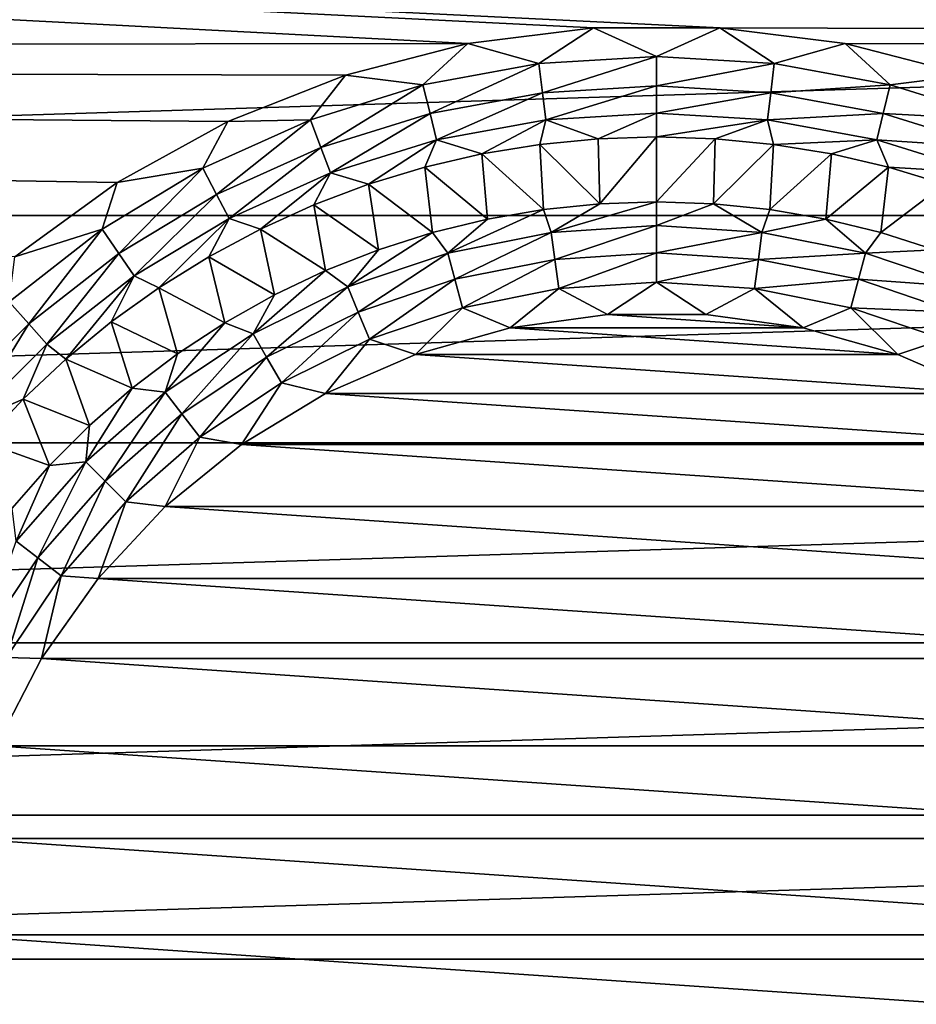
# Model space of a CAD drawing. Header units: millimetres. Extents: x -60 to 60, y -60 to 60.
# Tile 174 of 256: x -3.25 to 1.32, y -40.18 to -35.17. Entities that reach past the tile are written whole.
import ezdxf

# ---------------------------------------------------------------- set-up
doc = ezdxf.new("R2010")
doc.units = ezdxf.units.MM
doc.header["$LTSCALE"] = 81.481481
for name, color, linetype in [('3', 7, 'CONTINUOUS'), ('31', 7, 'CONTINUOUS'), ('323', 7, 'CONTINUOUS'), ('51', 7, 'CONTINUOUS'), ('55', 7, 'CONTINUOUS'), ('8', 7, 'CONTINUOUS')]:
    doc.layers.add(name, color=color, linetype=linetype)

msp = doc.modelspace()

# ---------------------------------------------------------------- linework, layer by layer
at = {"layer": '3', "color": 7, "linetype": 'Continuous', "true_color": 0xf5f5f5}
for points in [[(-44.4449, -33.0197, -3), (42.6245, -35.3383, -3), (0.3222, -35.2078, -3), (-44.4449, -33.0197, -3)], [(-0.9616, -35.2886, -3), (-44.4449, -33.0197, -3), (-0.3222, -35.2078, -3), (-0.9616, -35.2886, -3)], [(-0.3222, -35.2078, -3), (-44.4449, -33.0197, -3), (0.3222, -35.2078, -3), (-0.3222, -35.2078, -3)], [(-42.6245, -35.3383, -3), (-44.4449, -33.0197, -3), (-0.9616, -35.2886, -3), (-42.6245, -35.3383, -3)], [(42.6245, -35.3383, -3), (-44.4449, -33.0197, -3), (44.4449, -33.0197, -3), (42.6245, -35.3383, -3)], [(0.3222, -35.2078, -3), (42.6245, -35.3383, -3), (0.9616, -35.2886, -3), (0.3222, -35.2078, -3)], [(-1.5857, -35.4488, -3), (-42.6245, -35.3383, -3), (-0.9616, -35.2886, -3), (-1.5857, -35.4488, -3)], [(0.9616, -35.2886, -3), (42.6245, -35.3383, -3), (1.5857, -35.4488, -3), (0.9616, -35.2886, -3)], [(-3.2709, -36.3753, -3), (-42.6245, -35.3383, -3), (-2.7496, -35.9965, -3), (-3.2709, -36.3753, -3)], [(-2.7496, -35.9965, -3), (-42.6245, -35.3383, -3), (-2.1849, -35.6861, -3), (-2.7496, -35.9965, -3)], [(-2.1849, -35.6861, -3), (-42.6245, -35.3383, -3), (-1.5857, -35.4488, -3), (-2.1849, -35.6861, -3)]]:
    msp.add_3dface(points, dxfattribs=at)
at = {"layer": '31', "color": 7, "linetype": 'Continuous', "true_color": 0xf5f5f5}
for points in [[(-0.2986, -35.7731, -3.2343), (-0.289, -36.1046, -3.5657), (-0.5959, -35.8024, -3.2343), (-0.2986, -35.7731, -3.2343)], [(0, -35.7634, -3.2343), (-0.289, -36.1046, -3.5657), (-0.2986, -35.7731, -3.2343), (0, -35.7634, -3.2343)], [(0, -36.0947, -3.5657), (-0.289, -36.1046, -3.5657), (0, -35.7634, -3.2343), (0, -36.0947, -3.5657)], [(0.2986, -35.7731, -3.2343), (0, -36.0947, -3.5657), (0, -35.7634, -3.2343), (0.2986, -35.7731, -3.2343)], [(0.289, -36.1046, -3.5657), (0, -36.0947, -3.5657), (0.2986, -35.7731, -3.2343), (0.289, -36.1046, -3.5657)], [(0.5959, -35.8024, -3.2343), (0.289, -36.1046, -3.5657), (0.2986, -35.7731, -3.2343), (0.5959, -35.8024, -3.2343)], [(-0.5959, -35.8024, -3.2343), (-0.5766, -36.1342, -3.5657), (-0.8907, -35.8511, -3.2343), (-0.5959, -35.8024, -3.2343)], [(-0.289, -36.1046, -3.5657), (-0.5766, -36.1342, -3.5657), (-0.5959, -35.8024, -3.2343), (-0.289, -36.1046, -3.5657)], [(0.5766, -36.1342, -3.5657), (0.289, -36.1046, -3.5657), (0.5959, -35.8024, -3.2343), (0.5766, -36.1342, -3.5657)], [(0.8907, -35.8511, -3.2343), (0.5766, -36.1342, -3.5657), (0.5959, -35.8024, -3.2343), (0.8907, -35.8511, -3.2343)], [(-0.8907, -35.8511, -3.2343), (-0.8615, -36.1833, -3.5657), (-1.1817, -35.9189, -3.2343), (-0.8907, -35.8511, -3.2343)], [(-0.5766, -36.1342, -3.5657), (-0.8615, -36.1833, -3.5657), (-0.8907, -35.8511, -3.2343), (-0.5766, -36.1342, -3.5657)], [(0.8615, -36.1833, -3.5657), (0.5766, -36.1342, -3.5657), (0.8907, -35.8511, -3.2343), (0.8615, -36.1833, -3.5657)], [(1.1817, -35.9189, -3.2343), (0.8615, -36.1833, -3.5657), (0.8907, -35.8511, -3.2343), (1.1817, -35.9189, -3.2343)], [(-1.1817, -35.9189, -3.2343), (-1.1424, -36.2518, -3.5657), (-1.4676, -36.0057, -3.2343), (-1.1817, -35.9189, -3.2343)], [(-0.8615, -36.1833, -3.5657), (-1.1424, -36.2518, -3.5657), (-1.1817, -35.9189, -3.2343), (-0.8615, -36.1833, -3.5657)], [(1.1424, -36.2518, -3.5657), (0.8615, -36.1833, -3.5657), (1.1817, -35.9189, -3.2343), (1.1424, -36.2518, -3.5657)], [(1.4676, -36.0057, -3.2343), (1.1424, -36.2518, -3.5657), (1.1817, -35.9189, -3.2343), (1.4676, -36.0057, -3.2343)], [(-1.4676, -36.0057, -3.2343), (-1.418, -36.3392, -3.5657), (-1.7472, -36.1109, -3.2343), (-1.4676, -36.0057, -3.2343)], [(-1.1424, -36.2518, -3.5657), (-1.418, -36.3392, -3.5657), (-1.4676, -36.0057, -3.2343), (-1.1424, -36.2518, -3.5657)], [(1.418, -36.3392, -3.5657), (1.1424, -36.2518, -3.5657), (1.4676, -36.0057, -3.2343), (1.418, -36.3392, -3.5657)], [(-1.7472, -36.1109, -3.2343), (-1.687, -36.4453, -3.5657), (-2.0194, -36.2342, -3.2343), (-1.7472, -36.1109, -3.2343)], [(-1.418, -36.3392, -3.5657), (-1.687, -36.4453, -3.5657), (-1.7472, -36.1109, -3.2343), (-1.418, -36.3392, -3.5657)], [(-2.0194, -36.2342, -3.2343), (-1.9481, -36.5695, -3.5657), (-2.2828, -36.3751, -3.2343), (-2.0194, -36.2342, -3.2343)], [(-1.687, -36.4453, -3.5657), (-1.9481, -36.5695, -3.5657), (-2.0194, -36.2342, -3.2343), (-1.687, -36.4453, -3.5657)], [(-2.2828, -36.3751, -3.2343), (-2.2001, -36.7112, -3.5657), (-2.5366, -36.5328, -3.2343), (-2.2828, -36.3751, -3.2343)], [(-1.9481, -36.5695, -3.5657), (-2.2001, -36.7112, -3.5657), (-2.2828, -36.3751, -3.2343), (-1.9481, -36.5695, -3.5657)], [(-2.5366, -36.5328, -3.2343), (-2.4418, -36.8697, -3.5657), (-2.7794, -36.7068, -3.2343), (-2.5366, -36.5328, -3.2343)], [(-2.2001, -36.7112, -3.5657), (-2.4418, -36.8697, -3.5657), (-2.5366, -36.5328, -3.2343), (-2.2001, -36.7112, -3.5657)], [(-2.7794, -36.7068, -3.2343), (-2.6722, -37.0444, -3.5657), (-3.0104, -36.8964, -3.2343), (-2.7794, -36.7068, -3.2343)], [(-2.4418, -36.8697, -3.5657), (-2.6722, -37.0444, -3.5657), (-2.7794, -36.7068, -3.2343), (-2.4418, -36.8697, -3.5657)], [(-3.0104, -36.8964, -3.2343), (-2.8901, -37.2345, -3.5657), (-3.2284, -37.1006, -3.2343), (-3.0104, -36.8964, -3.2343)], [(-2.6722, -37.0444, -3.5657), (-2.8901, -37.2345, -3.5657), (-3.0104, -36.8964, -3.2343), (-2.6722, -37.0444, -3.5657)], [(-3.2284, -37.1006, -3.2343), (-3.0946, -37.4389, -3.5657), (-3.4327, -37.3187, -3.2343), (-3.2284, -37.1006, -3.2343)], [(-2.8901, -37.2345, -3.5657), (-3.0946, -37.4389, -3.5657), (-3.2284, -37.1006, -3.2343), (-2.8901, -37.2345, -3.5657)], [(-3.0946, -37.4389, -3.5657), (-3.2846, -37.6568, -3.5657), (-3.4327, -37.3187, -3.2343), (-3.0946, -37.4389, -3.5657)]]:
    msp.add_3dface(points, dxfattribs=at)
at = {"layer": '323', "color": 151, "linetype": 'Continuous', "true_color": 0x7dbfed}
for points in [[(21.7329, -34.8741, 27.0076), (-21.7329, -34.8741, 27.0076), (-19.644, -36.1654, 27.2325), (21.7329, -34.8741, 27.0076)], [(19.644, -36.1654, 27.2325), (21.7329, -34.8741, 27.0076), (-19.644, -36.1654, 27.2325), (19.644, -36.1654, 27.2325)], [(19.644, -36.1654, 27.2325), (-19.644, -36.1654, 27.2325), (-17.4812, -37.3228, 27.4341), (19.644, -36.1654, 27.2325)], [(17.4812, -37.3228, 27.4341), (19.644, -36.1654, 27.2325), (-17.4812, -37.3228, 27.4341), (17.4812, -37.3228, 27.4341)], [(17.4812, -37.3228, 27.4341), (-17.4812, -37.3228, 27.4341), (-15.2529, -38.3423, 27.6116), (17.4812, -37.3228, 27.4341)], [(15.2529, -38.3423, 27.6116), (17.4812, -37.3228, 27.4341), (-15.2529, -38.3423, 27.6116), (15.2529, -38.3423, 27.6116)], [(15.2529, -38.3423, 27.6116), (-15.2529, -38.3423, 27.6116), (-12.9678, -39.2204, 27.7646), (15.2529, -38.3423, 27.6116)], [(12.9678, -39.2204, 27.7646), (15.2529, -38.3423, 27.6116), (-12.9678, -39.2204, 27.7646), (12.9678, -39.2204, 27.7646)], [(12.9678, -39.2204, 27.7646), (-12.9678, -39.2204, 27.7646), (-10.6345, -39.9543, 27.8924), (12.9678, -39.2204, 27.7646)], [(10.6345, -39.9543, 27.8924), (12.9678, -39.2204, 27.7646), (-10.6345, -39.9543, 27.8924), (10.6345, -39.9543, 27.8924)], [(10.6345, -39.9543, 27.8924), (-10.6345, -39.9543, 27.8924), (-8.2617, -40.5414, 27.9946), (10.6345, -39.9543, 27.8924)], [(8.2617, -40.5414, 27.9946), (10.6345, -39.9543, 27.8924), (-8.2617, -40.5414, 27.9946), (8.2617, -40.5414, 27.9946)]]:
    msp.add_3dface(points, dxfattribs=at)
at = {"layer": '51', "color": 7, "linetype": 'Continuous', "true_color": 0xf5f5f5}
for points in [[(-0.5766, -36.1342, -3.5657), (-0.289, -36.1046, -3.5657), (-0.5369, -36.2509, -3.665), (-0.5766, -36.1342, -3.5657)], [(-0.289, -36.1046, -3.5657), (0, -36.0947, -3.5657), (-0.5369, -36.2509, -3.665), (-0.289, -36.1046, -3.5657)], [(0, -36.0947, -3.5657), (0, -36.2157, -3.665), (-0.5369, -36.2509, -3.665), (0, -36.0947, -3.5657)], [(0, -36.0947, -3.5657), (0.289, -36.1046, -3.5657), (0, -36.2157, -3.665), (0, -36.0947, -3.5657)], [(0.289, -36.1046, -3.5657), (0.5369, -36.2509, -3.665), (0, -36.2157, -3.665), (0.289, -36.1046, -3.5657)], [(0.289, -36.1046, -3.5657), (0.5766, -36.1342, -3.5657), (0.5369, -36.2509, -3.665), (0.289, -36.1046, -3.5657)], [(-0.8615, -36.1833, -3.5657), (-0.5766, -36.1342, -3.5657), (-1.0646, -36.3559, -3.665), (-0.8615, -36.1833, -3.5657)], [(-0.5766, -36.1342, -3.5657), (-0.5369, -36.2509, -3.665), (-1.0646, -36.3559, -3.665), (-0.5766, -36.1342, -3.5657)], [(0.5766, -36.1342, -3.5657), (0.8615, -36.1833, -3.5657), (0.5369, -36.2509, -3.665), (0.5766, -36.1342, -3.5657)], [(-1.1424, -36.2518, -3.5657), (-0.8615, -36.1833, -3.5657), (-1.0646, -36.3559, -3.665), (-1.1424, -36.2518, -3.5657)], [(0, -36.2157, -3.665), (-0.5188, -36.3881, -3.739), (-0.5369, -36.2509, -3.665), (0, -36.2157, -3.665)], [(0, -36.3541, -3.739), (-0.5188, -36.3881, -3.739), (0, -36.2157, -3.665), (0, -36.3541, -3.739)], [(0.5369, -36.2509, -3.665), (0, -36.3541, -3.739), (0, -36.2157, -3.665), (0.5369, -36.2509, -3.665)], [(0.8615, -36.1833, -3.5657), (1.0646, -36.3559, -3.665), (0.5369, -36.2509, -3.665), (0.8615, -36.1833, -3.5657)], [(0.8615, -36.1833, -3.5657), (1.1424, -36.2518, -3.5657), (1.0646, -36.3559, -3.665), (0.8615, -36.1833, -3.5657)], [(-1.418, -36.3392, -3.5657), (-1.1424, -36.2518, -3.5657), (-1.5741, -36.5288, -3.665), (-1.418, -36.3392, -3.5657)], [(-1.1424, -36.2518, -3.5657), (-1.0646, -36.3559, -3.665), (-1.5741, -36.5288, -3.665), (-1.1424, -36.2518, -3.5657)], [(-0.5369, -36.2509, -3.665), (-1.0288, -36.4896, -3.739), (-1.0646, -36.3559, -3.665), (-0.5369, -36.2509, -3.665)], [(-0.5188, -36.3881, -3.739), (-1.0288, -36.4896, -3.739), (-0.5369, -36.2509, -3.665), (-0.5188, -36.3881, -3.739)], [(0.5188, -36.3881, -3.739), (0, -36.3541, -3.739), (0.5369, -36.2509, -3.665), (0.5188, -36.3881, -3.739)], [(1.0646, -36.3559, -3.665), (0.5188, -36.3881, -3.739), (0.5369, -36.2509, -3.665), (1.0646, -36.3559, -3.665)], [(1.1424, -36.2518, -3.5657), (1.418, -36.3392, -3.5657), (1.0646, -36.3559, -3.665), (1.1424, -36.2518, -3.5657)], [(-1.687, -36.4453, -3.5657), (-1.418, -36.3392, -3.5657), (-1.5741, -36.5288, -3.665), (-1.687, -36.4453, -3.5657)], [(-1.0646, -36.3559, -3.665), (-1.5211, -36.6567, -3.739), (-1.5741, -36.5288, -3.665), (-1.0646, -36.3559, -3.665)], [(-1.0288, -36.4896, -3.739), (-1.5211, -36.6567, -3.739), (-1.0646, -36.3559, -3.665), (-1.0288, -36.4896, -3.739)], [(0, -36.3541, -3.739), (-0.4992, -36.5371, -3.7846), (-0.5188, -36.3881, -3.739), (0, -36.3541, -3.739)], [(0, -36.5043, -3.7846), (-0.4992, -36.5371, -3.7846), (0, -36.3541, -3.739), (0, -36.5043, -3.7846)], [(0.5188, -36.3881, -3.739), (0, -36.5043, -3.7846), (0, -36.3541, -3.739), (0.5188, -36.3881, -3.739)], [(1.0288, -36.4896, -3.739), (0.5188, -36.3881, -3.739), (1.0646, -36.3559, -3.665), (1.0288, -36.4896, -3.739)], [(1.5741, -36.5288, -3.665), (1.0288, -36.4896, -3.739), (1.0646, -36.3559, -3.665), (1.5741, -36.5288, -3.665)], [(1.418, -36.3392, -3.5657), (1.5741, -36.5288, -3.665), (1.0646, -36.3559, -3.665), (1.418, -36.3392, -3.5657)], [(-0.5188, -36.3881, -3.739), (-0.9899, -36.6347, -3.7846), (-1.0288, -36.4896, -3.739), (-0.5188, -36.3881, -3.739)], [(-0.4992, -36.5371, -3.7846), (-0.9899, -36.6347, -3.7846), (-0.5188, -36.3881, -3.739), (-0.4992, -36.5371, -3.7846)], [(0.4992, -36.5371, -3.7846), (0, -36.5043, -3.7846), (0.5188, -36.3881, -3.739), (0.4992, -36.5371, -3.7846)], [(1.0288, -36.4896, -3.739), (0.4992, -36.5371, -3.7846), (0.5188, -36.3881, -3.739), (1.0288, -36.4896, -3.739)], [(-1.687, -36.4453, -3.5657), (-1.5741, -36.5288, -3.665), (-2.0567, -36.7668, -3.665), (-1.687, -36.4453, -3.5657)], [(-1.9481, -36.5695, -3.5657), (-1.687, -36.4453, -3.5657), (-2.0567, -36.7668, -3.665), (-1.9481, -36.5695, -3.5657)], [(-1.5741, -36.5288, -3.665), (-1.9875, -36.8867, -3.739), (-2.0567, -36.7668, -3.665), (-1.5741, -36.5288, -3.665)], [(-1.5211, -36.6567, -3.739), (-1.9875, -36.8867, -3.739), (-1.5741, -36.5288, -3.665), (-1.5211, -36.6567, -3.739)], [(-1.0288, -36.4896, -3.739), (-1.4636, -36.7955, -3.7846), (-1.5211, -36.6567, -3.739), (-1.0288, -36.4896, -3.739)], [(-0.9899, -36.6347, -3.7846), (-1.4636, -36.7955, -3.7846), (-1.0288, -36.4896, -3.739), (-0.9899, -36.6347, -3.7846)], [(0, -36.5043, -3.7846), (-0.2504, -36.669, -3.8), (-0.4992, -36.5371, -3.7846), (0, -36.5043, -3.7846)], [(0.2504, -36.669, -3.8), (-0.2504, -36.669, -3.8), (0, -36.5043, -3.7846), (0.2504, -36.669, -3.8)], [(0.4992, -36.5371, -3.7846), (0.2504, -36.669, -3.8), (0, -36.5043, -3.7846), (0.4992, -36.5371, -3.7846)], [(0.9899, -36.6347, -3.7846), (0.4992, -36.5371, -3.7846), (1.0288, -36.4896, -3.739), (0.9899, -36.6347, -3.7846)], [(1.5211, -36.6567, -3.739), (0.9899, -36.6347, -3.7846), (1.0288, -36.4896, -3.739), (1.5211, -36.6567, -3.739)], [(1.5211, -36.6567, -3.739), (1.0288, -36.4896, -3.739), (1.5741, -36.5288, -3.665), (1.5211, -36.6567, -3.739)], [(-2.2001, -36.7112, -3.5657), (-1.9481, -36.5695, -3.5657), (-2.0567, -36.7668, -3.665), (-2.2001, -36.7112, -3.5657)], [(-0.4992, -36.5371, -3.7846), (-0.7464, -36.7372, -3.8), (-0.9899, -36.6347, -3.7846), (-0.4992, -36.5371, -3.7846)], [(-0.2504, -36.669, -3.8), (-0.7464, -36.7372, -3.8), (-0.4992, -36.5371, -3.7846), (-0.2504, -36.669, -3.8)], [(0.7464, -36.7372, -3.8), (0.2504, -36.669, -3.8), (0.4992, -36.5371, -3.7846), (0.7464, -36.7372, -3.8)], [(0.9899, -36.6347, -3.7846), (0.7464, -36.7372, -3.8), (0.4992, -36.5371, -3.7846), (0.9899, -36.6347, -3.7846)], [(-1.5211, -36.6567, -3.739), (-1.9124, -37.0168, -3.7846), (-1.9875, -36.8867, -3.739), (-1.5211, -36.6567, -3.739)], [(-1.4636, -36.7955, -3.7846), (-1.9124, -37.0168, -3.7846), (-1.5211, -36.6567, -3.739), (-1.4636, -36.7955, -3.7846)], [(-0.9899, -36.6347, -3.7846), (-1.2286, -36.8723, -3.8), (-1.4636, -36.7955, -3.7846), (-0.9899, -36.6347, -3.7846)], [(-0.7464, -36.7372, -3.8), (-1.2286, -36.8723, -3.8), (-0.9899, -36.6347, -3.7846), (-0.7464, -36.7372, -3.8)], [(1.2286, -36.8723, -3.8), (0.7464, -36.7372, -3.8), (0.9899, -36.6347, -3.7846), (1.2286, -36.8723, -3.8)], [(1.4636, -36.7955, -3.7846), (1.2286, -36.8723, -3.8), (0.9899, -36.6347, -3.7846), (1.4636, -36.7955, -3.7846)], [(1.4636, -36.7955, -3.7846), (0.9899, -36.6347, -3.7846), (1.5211, -36.6567, -3.739), (1.4636, -36.7955, -3.7846)], [(-2.2001, -36.7112, -3.5657), (-2.0567, -36.7668, -3.665), (-2.504, -37.0657, -3.665), (-2.2001, -36.7112, -3.5657)], [(-2.4418, -36.8697, -3.5657), (-2.2001, -36.7112, -3.5657), (-2.504, -37.0657, -3.665), (-2.4418, -36.8697, -3.5657)], [(-2.0567, -36.7668, -3.665), (-2.4198, -37.1755, -3.739), (-2.504, -37.0657, -3.665), (-2.0567, -36.7668, -3.665)], [(-1.9875, -36.8867, -3.739), (-2.4198, -37.1755, -3.739), (-2.0567, -36.7668, -3.665), (-1.9875, -36.8867, -3.739)], [(-1.4636, -36.7955, -3.7846), (-1.6879, -37.0718, -3.8), (-1.9124, -37.0168, -3.7846), (-1.4636, -36.7955, -3.7846)], [(-1.2286, -36.8723, -3.8), (-1.6879, -37.0718, -3.8), (-1.4636, -36.7955, -3.7846), (-1.2286, -36.8723, -3.8)], [(1.6879, -37.0718, -3.8), (1.2286, -36.8723, -3.8), (1.4636, -36.7955, -3.7846), (1.6879, -37.0718, -3.8)], [(-2.6722, -37.0444, -3.5657), (-2.4418, -36.8697, -3.5657), (-2.504, -37.0657, -3.665), (-2.6722, -37.0444, -3.5657)], [(-1.9875, -36.8867, -3.739), (-2.3283, -37.2947, -3.7846), (-2.4198, -37.1755, -3.739), (-1.9875, -36.8867, -3.739)], [(-1.9124, -37.0168, -3.7846), (-2.3283, -37.2947, -3.7846), (-1.9875, -36.8867, -3.739), (-1.9124, -37.0168, -3.7846)], [(-1.9124, -37.0168, -3.7846), (-2.1157, -37.3319, -3.8), (-2.3283, -37.2947, -3.7846), (-1.9124, -37.0168, -3.7846)], [(-1.6879, -37.0718, -3.8), (-2.1157, -37.3319, -3.8), (-1.9124, -37.0168, -3.7846), (-1.6879, -37.0718, -3.8)], [(-2.8901, -37.2345, -3.5657), (-2.6722, -37.0444, -3.5657), (-2.9086, -37.4205, -3.665), (-2.8901, -37.2345, -3.5657)], [(-2.6722, -37.0444, -3.5657), (-2.504, -37.0657, -3.665), (-2.9086, -37.4205, -3.665), (-2.6722, -37.0444, -3.5657)], [(-2.504, -37.0657, -3.665), (-2.8107, -37.5184, -3.739), (-2.9086, -37.4205, -3.665), (-2.504, -37.0657, -3.665)], [(-2.4198, -37.1755, -3.739), (-2.8107, -37.5184, -3.739), (-2.504, -37.0657, -3.665), (-2.4198, -37.1755, -3.739)], [(-2.4198, -37.1755, -3.739), (-2.7045, -37.6246, -3.7846), (-2.8107, -37.5184, -3.739), (-2.4198, -37.1755, -3.739)], [(-2.3283, -37.2947, -3.7846), (-2.7045, -37.6246, -3.7846), (-2.4198, -37.1755, -3.739), (-2.3283, -37.2947, -3.7846)], [(-3.0946, -37.4389, -3.5657), (-2.8901, -37.2345, -3.5657), (-2.9086, -37.4205, -3.665), (-3.0946, -37.4389, -3.5657)], [(-2.3283, -37.2947, -3.7846), (-2.5041, -37.648, -3.8), (-2.7045, -37.6246, -3.7846), (-2.3283, -37.2947, -3.7846)], [(-2.1157, -37.3319, -3.8), (-2.5041, -37.648, -3.8), (-2.3283, -37.2947, -3.7846), (-2.1157, -37.3319, -3.8)], [(-2.9086, -37.4205, -3.665), (-3.1535, -37.9093, -3.739), (-3.2633, -37.825, -3.665), (-2.9086, -37.4205, -3.665)], [(-3.0946, -37.4389, -3.5657), (-2.9086, -37.4205, -3.665), (-3.2633, -37.825, -3.665), (-3.0946, -37.4389, -3.5657)], [(-2.8107, -37.5184, -3.739), (-3.1535, -37.9093, -3.739), (-2.9086, -37.4205, -3.665), (-2.8107, -37.5184, -3.739)], [(-3.2846, -37.6568, -3.5657), (-3.0946, -37.4389, -3.5657), (-3.2633, -37.825, -3.665), (-3.2846, -37.6568, -3.5657)], [(-2.8107, -37.5184, -3.739), (-3.0343, -38.0007, -3.7846), (-3.1535, -37.9093, -3.739), (-2.8107, -37.5184, -3.739)], [(-2.7045, -37.6246, -3.7846), (-3.0343, -38.0007, -3.7846), (-2.8107, -37.5184, -3.739), (-2.7045, -37.6246, -3.7846)], [(-2.7045, -37.6246, -3.7846), (-2.8459, -38.0139, -3.8), (-3.0343, -38.0007, -3.7846), (-2.7045, -37.6246, -3.7846)], [(-2.5041, -37.648, -3.8), (-2.8459, -38.0139, -3.8), (-2.7045, -37.6246, -3.7846), (-2.5041, -37.648, -3.8)], [(-3.1535, -37.9093, -3.739), (-3.4424, -38.3416, -3.739), (-3.2633, -37.825, -3.665), (-3.1535, -37.9093, -3.739)], [(-3.1535, -37.9093, -3.739), (-3.3123, -38.4167, -3.7846), (-3.4424, -38.3416, -3.739), (-3.1535, -37.9093, -3.739)], [(-3.0343, -38.0007, -3.7846), (-3.3123, -38.4167, -3.7846), (-3.1535, -37.9093, -3.739), (-3.0343, -38.0007, -3.7846)], [(-3.0343, -38.0007, -3.7846), (-3.1346, -38.423, -3.8), (-3.3123, -38.4167, -3.7846), (-3.0343, -38.0007, -3.7846)], [(-2.8459, -38.0139, -3.8), (-3.1346, -38.423, -3.8), (-3.0343, -38.0007, -3.7846), (-2.8459, -38.0139, -3.8)], [(-3.1346, -38.423, -3.8), (-3.365, -38.8676, -3.8), (-3.3123, -38.4167, -3.7846), (-3.1346, -38.423, -3.8)]]:
    msp.add_3dface(points, dxfattribs=at)
at = {"layer": '55', "color": 7, "linetype": 'Continuous', "true_color": 0xf5f5f5}
for points in [[(-0.9616, -35.2886, -3), (-0.3222, -35.2078, -3), (-0.5997, -35.39, -3.0154), (-0.9616, -35.2886, -3)], [(-0.5997, -35.39, -3.0154), (-0.3222, -35.2078, -3), (0, -35.3538, -3.0154), (-0.5997, -35.39, -3.0154)], [(-0.3222, -35.2078, -3), (0.3222, -35.2078, -3), (0, -35.3538, -3.0154), (-0.3222, -35.2078, -3)], [(0, -35.3538, -3.0154), (0.3222, -35.2078, -3), (0.5997, -35.39, -3.0154), (0, -35.3538, -3.0154)], [(0.3222, -35.2078, -3), (0.9616, -35.2886, -3), (0.5997, -35.39, -3.0154), (0.3222, -35.2078, -3)], [(-1.5857, -35.4488, -3), (-0.9616, -35.2886, -3), (-1.1907, -35.4983, -3.0154), (-1.5857, -35.4488, -3)], [(-1.1907, -35.4983, -3.0154), (-0.9616, -35.2886, -3), (-0.5997, -35.39, -3.0154), (-1.1907, -35.4983, -3.0154)], [(0.5997, -35.39, -3.0154), (0.9616, -35.2886, -3), (1.1907, -35.4983, -3.0154), (0.5997, -35.39, -3.0154)], [(0.9616, -35.2886, -3), (1.5857, -35.4488, -3), (1.1907, -35.4983, -3.0154), (0.9616, -35.2886, -3)], [(-0.5997, -35.39, -3.0154), (0, -35.3538, -3.0154), (-0.5816, -35.5392, -3.061), (-0.5997, -35.39, -3.0154)], [(-0.5816, -35.5392, -3.061), (0, -35.3538, -3.0154), (0, -35.504, -3.061), (-0.5816, -35.5392, -3.061)], [(0, -35.3538, -3.0154), (0.5997, -35.39, -3.0154), (0, -35.504, -3.061), (0, -35.3538, -3.0154)], [(-1.1907, -35.4983, -3.0154), (-0.5997, -35.39, -3.0154), (-1.1547, -35.6442, -3.061), (-1.1907, -35.4983, -3.0154)], [(-1.1547, -35.6442, -3.061), (-0.5997, -35.39, -3.0154), (-0.5816, -35.5392, -3.061), (-1.1547, -35.6442, -3.061)], [(0, -35.504, -3.061), (0.5997, -35.39, -3.0154), (0.5816, -35.5392, -3.061), (0, -35.504, -3.061)], [(0.5997, -35.39, -3.0154), (1.1907, -35.4983, -3.0154), (0.5816, -35.5392, -3.061), (0.5997, -35.39, -3.0154)], [(-2.1849, -35.6861, -3), (-1.5857, -35.4488, -3), (-1.7643, -35.6771, -3.0154), (-2.1849, -35.6861, -3)], [(-1.7643, -35.6771, -3.0154), (-1.5857, -35.4488, -3), (-1.1907, -35.4983, -3.0154), (-1.7643, -35.6771, -3.0154)], [(1.1907, -35.4983, -3.0154), (1.5857, -35.4488, -3), (1.7643, -35.6771, -3.0154), (1.1907, -35.4983, -3.0154)], [(-1.7643, -35.6771, -3.0154), (-1.1907, -35.4983, -3.0154), (-1.711, -35.8175, -3.061), (-1.7643, -35.6771, -3.0154)], [(-1.711, -35.8175, -3.061), (-1.1907, -35.4983, -3.0154), (-1.1547, -35.6442, -3.061), (-1.711, -35.8175, -3.061)], [(-0.5816, -35.5392, -3.061), (0, -35.504, -3.061), (-0.5649, -35.6766, -3.135), (-0.5816, -35.5392, -3.061)], [(-0.5649, -35.6766, -3.135), (0, -35.504, -3.061), (0, -35.6424, -3.135), (-0.5649, -35.6766, -3.135)], [(0, -35.504, -3.061), (0.5816, -35.5392, -3.061), (0, -35.6424, -3.135), (0, -35.504, -3.061)], [(0.5816, -35.5392, -3.061), (1.1907, -35.4983, -3.0154), (1.1547, -35.6442, -3.061), (0.5816, -35.5392, -3.061)], [(1.1907, -35.4983, -3.0154), (1.7643, -35.6771, -3.0154), (1.1547, -35.6442, -3.061), (1.1907, -35.4983, -3.0154)], [(-1.1547, -35.6442, -3.061), (-0.5816, -35.5392, -3.061), (-1.1216, -35.7786, -3.135), (-1.1547, -35.6442, -3.061)], [(-1.1216, -35.7786, -3.135), (-0.5816, -35.5392, -3.061), (-0.5649, -35.6766, -3.135), (-1.1216, -35.7786, -3.135)], [(0, -35.6424, -3.135), (0.5816, -35.5392, -3.061), (0.5649, -35.6766, -3.135), (0, -35.6424, -3.135)], [(0.5816, -35.5392, -3.061), (1.1547, -35.6442, -3.061), (0.5649, -35.6766, -3.135), (0.5816, -35.5392, -3.061)], [(-2.3121, -35.9236, -3.0154), (-2.1849, -35.6861, -3), (-1.7643, -35.6771, -3.0154), (-2.3121, -35.9236, -3.0154)], [(-2.3121, -35.9236, -3.0154), (-1.7643, -35.6771, -3.0154), (-2.2423, -36.0567, -3.061), (-2.3121, -35.9236, -3.0154)], [(-2.2423, -36.0567, -3.061), (-1.7643, -35.6771, -3.0154), (-1.711, -35.8175, -3.061), (-2.2423, -36.0567, -3.061)], [(-1.711, -35.8175, -3.061), (-1.1547, -35.6442, -3.061), (-1.6619, -35.947, -3.135), (-1.711, -35.8175, -3.061)], [(-1.6619, -35.947, -3.135), (-1.1547, -35.6442, -3.061), (-1.1216, -35.7786, -3.135), (-1.6619, -35.947, -3.135)], [(-0.8907, -35.8511, -3.2343), (-1.1216, -35.7786, -3.135), (-0.5649, -35.6766, -3.135), (-0.8907, -35.8511, -3.2343)], [(-0.5959, -35.8024, -3.2343), (-0.8907, -35.8511, -3.2343), (-0.5649, -35.6766, -3.135), (-0.5959, -35.8024, -3.2343)], [(-0.2986, -35.7731, -3.2343), (-0.5959, -35.8024, -3.2343), (-0.5649, -35.6766, -3.135), (-0.2986, -35.7731, -3.2343)], [(-0.2986, -35.7731, -3.2343), (-0.5649, -35.6766, -3.135), (0, -35.6424, -3.135), (-0.2986, -35.7731, -3.2343)], [(0, -35.7634, -3.2343), (-0.2986, -35.7731, -3.2343), (0, -35.6424, -3.135), (0, -35.7634, -3.2343)], [(0, -35.7634, -3.2343), (0, -35.6424, -3.135), (0.5649, -35.6766, -3.135), (0, -35.7634, -3.2343)], [(0.2986, -35.7731, -3.2343), (0, -35.7634, -3.2343), (0.5649, -35.6766, -3.135), (0.2986, -35.7731, -3.2343)], [(0.5959, -35.8024, -3.2343), (0.2986, -35.7731, -3.2343), (0.5649, -35.6766, -3.135), (0.5959, -35.8024, -3.2343)], [(0.5649, -35.6766, -3.135), (1.1547, -35.6442, -3.061), (1.1216, -35.7786, -3.135), (0.5649, -35.6766, -3.135)], [(0.5959, -35.8024, -3.2343), (0.5649, -35.6766, -3.135), (1.1216, -35.7786, -3.135), (0.5959, -35.8024, -3.2343)], [(1.1547, -35.6442, -3.061), (1.711, -35.8175, -3.061), (1.1216, -35.7786, -3.135), (1.1547, -35.6442, -3.061)], [(1.1547, -35.6442, -3.061), (1.7643, -35.6771, -3.0154), (1.711, -35.8175, -3.061), (1.1547, -35.6442, -3.061)], [(-2.7496, -35.9965, -3), (-2.1849, -35.6861, -3), (-2.3121, -35.9236, -3.0154), (-2.7496, -35.9965, -3)], [(-2.2423, -36.0567, -3.061), (-1.711, -35.8175, -3.061), (-2.178, -36.1792, -3.135), (-2.2423, -36.0567, -3.061)], [(-2.178, -36.1792, -3.135), (-1.711, -35.8175, -3.061), (-1.6619, -35.947, -3.135), (-2.178, -36.1792, -3.135)], [(-1.4676, -36.0057, -3.2343), (-1.6619, -35.947, -3.135), (-1.1216, -35.7786, -3.135), (-1.4676, -36.0057, -3.2343)], [(-1.1817, -35.9189, -3.2343), (-1.4676, -36.0057, -3.2343), (-1.1216, -35.7786, -3.135), (-1.1817, -35.9189, -3.2343)], [(-0.8907, -35.8511, -3.2343), (-1.1817, -35.9189, -3.2343), (-1.1216, -35.7786, -3.135), (-0.8907, -35.8511, -3.2343)], [(0.8907, -35.8511, -3.2343), (0.5959, -35.8024, -3.2343), (1.1216, -35.7786, -3.135), (0.8907, -35.8511, -3.2343)], [(1.1817, -35.9189, -3.2343), (0.8907, -35.8511, -3.2343), (1.1216, -35.7786, -3.135), (1.1817, -35.9189, -3.2343)], [(1.1216, -35.7786, -3.135), (1.711, -35.8175, -3.061), (1.6619, -35.947, -3.135), (1.1216, -35.7786, -3.135)], [(1.1817, -35.9189, -3.2343), (1.1216, -35.7786, -3.135), (1.6619, -35.947, -3.135), (1.1817, -35.9189, -3.2343)], [(-2.8263, -36.2345, -3.0154), (-2.7496, -35.9965, -3), (-2.3121, -35.9236, -3.0154), (-2.8263, -36.2345, -3.0154)], [(-2.8263, -36.2345, -3.0154), (-2.3121, -35.9236, -3.0154), (-2.741, -36.3581, -3.061), (-2.8263, -36.2345, -3.0154)], [(-2.741, -36.3581, -3.061), (-2.3121, -35.9236, -3.0154), (-2.2423, -36.0567, -3.061), (-2.741, -36.3581, -3.061)], [(1.4676, -36.0057, -3.2343), (1.1817, -35.9189, -3.2343), (1.6619, -35.947, -3.135), (1.4676, -36.0057, -3.2343)], [(-2.0194, -36.2342, -3.2343), (-2.178, -36.1792, -3.135), (-1.6619, -35.947, -3.135), (-2.0194, -36.2342, -3.2343)], [(-1.7472, -36.1109, -3.2343), (-2.0194, -36.2342, -3.2343), (-1.6619, -35.947, -3.135), (-1.7472, -36.1109, -3.2343)], [(-1.4676, -36.0057, -3.2343), (-1.7472, -36.1109, -3.2343), (-1.6619, -35.947, -3.135), (-1.4676, -36.0057, -3.2343)], [(-3.2709, -36.3753, -3), (-2.7496, -35.9965, -3), (-2.8263, -36.2345, -3.0154), (-3.2709, -36.3753, -3)], [(-2.741, -36.3581, -3.061), (-2.2423, -36.0567, -3.061), (-2.6623, -36.472, -3.135), (-2.741, -36.3581, -3.061)], [(-2.6623, -36.472, -3.135), (-2.2423, -36.0567, -3.061), (-2.178, -36.1792, -3.135), (-2.6623, -36.472, -3.135)], [(-2.5366, -36.5328, -3.2343), (-2.6623, -36.472, -3.135), (-2.178, -36.1792, -3.135), (-2.5366, -36.5328, -3.2343)], [(-2.2828, -36.3751, -3.2343), (-2.5366, -36.5328, -3.2343), (-2.178, -36.1792, -3.135), (-2.2828, -36.3751, -3.2343)], [(-2.0194, -36.2342, -3.2343), (-2.2828, -36.3751, -3.2343), (-2.178, -36.1792, -3.135), (-2.0194, -36.2342, -3.2343)], [(-3.2992, -36.605, -3.0154), (-3.2709, -36.3753, -3), (-2.8263, -36.2345, -3.0154), (-3.2992, -36.605, -3.0154)], [(-3.2992, -36.605, -3.0154), (-2.8263, -36.2345, -3.0154), (-3.1996, -36.7174, -3.061), (-3.2992, -36.605, -3.0154)], [(-3.1996, -36.7174, -3.061), (-2.8263, -36.2345, -3.0154), (-2.741, -36.3581, -3.061), (-3.1996, -36.7174, -3.061)], [(-3.1996, -36.7174, -3.061), (-2.741, -36.3581, -3.061), (-3.1078, -36.821, -3.135), (-3.1996, -36.7174, -3.061)], [(-3.1078, -36.821, -3.135), (-2.741, -36.3581, -3.061), (-2.6623, -36.472, -3.135), (-3.1078, -36.821, -3.135)], [(-3.0104, -36.8964, -3.2343), (-3.1078, -36.821, -3.135), (-2.6623, -36.472, -3.135), (-3.0104, -36.8964, -3.2343)], [(-2.7794, -36.7068, -3.2343), (-3.0104, -36.8964, -3.2343), (-2.6623, -36.472, -3.135), (-2.7794, -36.7068, -3.2343)], [(-2.5366, -36.5328, -3.2343), (-2.7794, -36.7068, -3.2343), (-2.6623, -36.472, -3.135), (-2.5366, -36.5328, -3.2343)], [(-3.6116, -37.1294, -3.061), (-3.2992, -36.605, -3.0154), (-3.1996, -36.7174, -3.061), (-3.6116, -37.1294, -3.061)], [(-3.6116, -37.1294, -3.061), (-3.1996, -36.7174, -3.061), (-3.508, -37.2212, -3.135), (-3.6116, -37.1294, -3.061)], [(-3.508, -37.2212, -3.135), (-3.1996, -36.7174, -3.061), (-3.1078, -36.821, -3.135), (-3.508, -37.2212, -3.135)], [(-3.2284, -37.1006, -3.2343), (-3.508, -37.2212, -3.135), (-3.1078, -36.821, -3.135), (-3.2284, -37.1006, -3.2343)], [(-3.0104, -36.8964, -3.2343), (-3.2284, -37.1006, -3.2343), (-3.1078, -36.821, -3.135), (-3.0104, -36.8964, -3.2343)], [(-3.2284, -37.1006, -3.2343), (-3.4327, -37.3187, -3.2343), (-3.508, -37.2212, -3.135), (-3.2284, -37.1006, -3.2343)]]:
    msp.add_3dface(points, dxfattribs=at)
at = {"layer": '8', "color": 7, "linetype": 'Continuous', "true_color": 0xf5f5f5}
for points in [[(-0.2504, -36.669, -3.8), (0.7464, -36.7372, -3.8), (-0.7464, -36.7372, -3.8), (-0.2504, -36.669, -3.8)], [(0.2504, -36.669, -3.8), (0.7464, -36.7372, -3.8), (-0.2504, -36.669, -3.8), (0.2504, -36.669, -3.8)], [(-0.7464, -36.7372, -3.8), (1.2286, -36.8723, -3.8), (-1.2286, -36.8723, -3.8), (-0.7464, -36.7372, -3.8)], [(0.7464, -36.7372, -3.8), (1.2286, -36.8723, -3.8), (-0.7464, -36.7372, -3.8), (0.7464, -36.7372, -3.8)], [(-1.2286, -36.8723, -3.8), (1.6879, -37.0718, -3.8), (-1.6879, -37.0718, -3.8), (-1.2286, -36.8723, -3.8)], [(1.2286, -36.8723, -3.8), (1.6879, -37.0718, -3.8), (-1.2286, -36.8723, -3.8), (1.2286, -36.8723, -3.8)], [(-1.6879, -37.0718, -3.8), (2.1157, -37.3319, -3.8), (-2.1157, -37.3319, -3.8), (-1.6879, -37.0718, -3.8)], [(1.6879, -37.0718, -3.8), (2.1157, -37.3319, -3.8), (-1.6879, -37.0718, -3.8), (1.6879, -37.0718, -3.8)], [(-2.1157, -37.3319, -3.8), (2.5041, -37.648, -3.8), (-2.5041, -37.648, -3.8), (-2.1157, -37.3319, -3.8)], [(2.1157, -37.3319, -3.8), (2.5041, -37.648, -3.8), (-2.1157, -37.3319, -3.8), (2.1157, -37.3319, -3.8)], [(-2.5041, -37.648, -3.8), (2.8459, -38.0139, -3.8), (-2.8459, -38.0139, -3.8), (-2.5041, -37.648, -3.8)], [(2.5041, -37.648, -3.8), (2.8459, -38.0139, -3.8), (-2.5041, -37.648, -3.8), (2.5041, -37.648, -3.8)], [(-2.8459, -38.0139, -3.8), (3.1346, -38.423, -3.8), (-3.1346, -38.423, -3.8), (-2.8459, -38.0139, -3.8)], [(2.8459, -38.0139, -3.8), (3.1346, -38.423, -3.8), (-2.8459, -38.0139, -3.8), (2.8459, -38.0139, -3.8)], [(-3.1346, -38.423, -3.8), (3.365, -38.8676, -3.8), (-3.365, -38.8676, -3.8), (-3.1346, -38.423, -3.8)], [(3.1346, -38.423, -3.8), (3.365, -38.8676, -3.8), (-3.1346, -38.423, -3.8), (3.1346, -38.423, -3.8)], [(-3.365, -38.8676, -3.8), (3.5326, -39.3394, -3.8), (-3.5326, -39.3394, -3.8), (-3.365, -38.8676, -3.8)], [(3.365, -38.8676, -3.8), (3.5326, -39.3394, -3.8), (-3.365, -38.8676, -3.8), (3.365, -38.8676, -3.8)], [(-3.5326, -39.3394, -3.8), (3.6345, -39.8297, -3.8), (-3.6345, -39.8297, -3.8), (-3.5326, -39.3394, -3.8)], [(3.5326, -39.3394, -3.8), (3.6345, -39.8297, -3.8), (-3.5326, -39.3394, -3.8), (3.5326, -39.3394, -3.8)], [(-3.6345, -39.8297, -3.8), (3.6686, -40.3291, -3.8), (-3.6686, -40.3291, -3.8), (-3.6345, -39.8297, -3.8)], [(3.6345, -39.8297, -3.8), (3.6686, -40.3291, -3.8), (-3.6345, -39.8297, -3.8), (3.6345, -39.8297, -3.8)]]:
    msp.add_3dface(points, dxfattribs=at)

doc.saveas('drawing.dxf')
